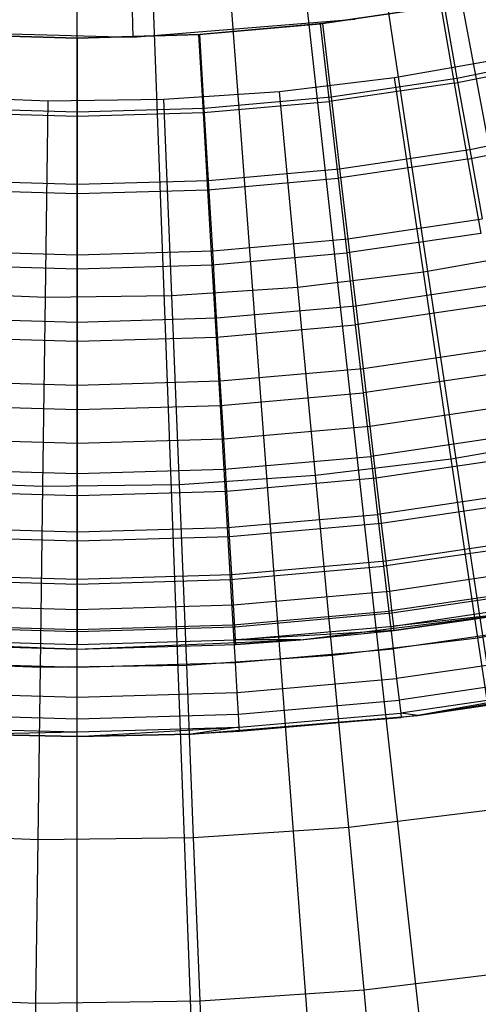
# Model space of a CAD drawing. Extents: x 0.1 to 20.1, y -10 to 10.
# Tile 18 of 127: x 10.067 to 10.33, y -1.753 to -1.189. Entities that reach past the tile are written whole.
import ezdxf

# ---------------------------------------------------------------- set-up
doc = ezdxf.new("R2010")
doc.units = 0
doc.header["$LTSCALE"] = 2.54
doc.layers.get('0').update_dxf_attribs({"linetype": 'CONTINUOUS'})

# ---------------------------------------------------------------- blocks, each defined once
blk = doc.blocks.new('DROPS_COLOR_E_STL')
at = {"color": 0}
for p, q in [((11.57587, -9.79174, 1.7), (10.22793, -0.84877, 14.61615)), ((11.57587, -9.79174, 1.7), (10.22793, -0.84877, 14.61615)), ((10.84, -9.87465, 1.7), (10.16414, -0.85595, 14.61615)), ((10.84, -9.87465, 1.7), (10.16414, -0.85595, 14.61615)), ((10.1, -9.90234, 1.7), (10.1, -0.85835, 14.61615)), ((10.1, -9.90234, 1.7), (10.1, -0.85835, 14.61615)), ((10.26537, -0.88468, 14.69615), (11.93749, -9.82973, 1.7)), ((10.26537, -0.88468, 14.69615), (11.93749, -9.82973, 1.7)), ((10.19959, -0.89447, 14.69615), (11.20653, -9.93859, 1.7)), ((10.19959, -0.89447, 14.69615), (11.20653, -9.93859, 1.7)), ((10.13326, -0.89939, 14.69615), (10.46951, -9.99317, 1.7)), ((10.13326, -0.89939, 14.69615), (10.46951, -9.99317, 1.7)), ((10.12795, -1.04963, 9.98366), (10.13194, -1.19957, 8.88366)), ((10.12795, -1.04963, 9.98366), (10.13194, -1.19957, 8.88366)), ((10.23931, -1.19189, 13.34871), (10.30838, -1.18177, 13.34871)), ((10.23931, -1.19189, 13.34871), (10.30838, -1.18177, 13.34871)), ((10.31031, -1.18143, 13.29872), (10.24061, -1.19173, 13.29872)), ((10.31031, -1.18143, 13.29872), (10.24061, -1.19173, 13.29872)), ((10.30838, -1.18177, 13.34871), (10.31615, -1.22587, 13.3462)), ((10.30838, -1.18177, 13.34871), (10.31615, -1.22587, 13.3462)), ((10.31031, -1.18143, 13.29872), (10.3177, -1.22296, 13.29616)), ((10.31031, -1.18143, 13.29872), (10.3177, -1.22296, 13.29616)), ((10.25927, -1.18938, 8.88366), (10.13194, -1.19957, 8.88366)), ((10.25927, -1.18938, 8.88366), (10.13194, -1.19957, 8.88366)), ((10.16977, -1.19797, 13.34871), (10.23931, -1.19189, 13.34871)), ((10.16977, -1.19797, 13.34871), (10.23931, -1.19189, 13.34871)), ((10.24061, -1.19173, 13.29872), (10.17042, -1.19793, 13.29872)), ((10.24061, -1.19173, 13.29872), (10.17042, -1.19793, 13.29872)), ((10.23931, -1.19189, 13.34871), (10.24451, -1.23637, 13.3462)), ((10.23931, -1.19189, 13.34871), (10.24451, -1.23637, 13.3462)), ((10.24061, -1.19173, 13.29872), (10.24555, -1.23363, 13.29616)), ((10.24061, -1.19173, 13.29872), (10.24555, -1.23363, 13.29616)), ((10.13194, -1.19957, 8.88366), (10.00426, -1.19617, 8.88366)), ((10.13194, -1.19957, 8.88366), (10.00426, -1.19617, 8.88366)), ((10.1, -1.2, 13.29872), (10.02957, -1.19793, 13.29872)), ((10.1, -1.2, 13.29872), (10.02957, -1.19793, 13.29872)), ((10.03023, -1.19797, 13.34871), (10.1, -1.2, 13.34871)), ((10.03023, -1.19797, 13.34871), (10.1, -1.2, 13.34871)), ((10.17042, -1.19793, 13.29872), (10.1, -1.2, 13.29872)), ((10.17042, -1.19793, 13.29872), (10.1, -1.2, 13.29872)), ((10.1, -1.2, 13.34871), (10.16977, -1.19797, 13.34871)), ((10.1, -1.2, 13.34871), (10.16977, -1.19797, 13.34871)), ((10.1, -1.24479, 13.3462), (10.1, -1.2, 13.34871)), ((10.1, -1.24479, 13.3462), (10.1, -1.2, 13.34871)), ((10.1, -1.2, 13.29872), (10.1, -1.24219, 13.29616)), ((10.1, -1.2, 13.29872), (10.1, -1.24219, 13.29616)), ((10.17238, -1.24268, 13.3462), (10.16977, -1.19797, 13.34871)), ((10.17238, -1.24268, 13.3462), (10.16977, -1.19797, 13.34871)), ((10.1729, -1.24005, 13.29616), (10.17042, -1.19793, 13.29872)), ((10.1729, -1.24005, 13.29616), (10.17042, -1.19793, 13.29872)), ((10.28187, -1.22255, 8.88366), (10.34723, -1.21102, 8.88366)), ((10.28187, -1.22255, 8.88366), (10.34723, -1.21102, 8.88366)), ((10.31615, -1.22587, 13.3462), (10.38707, -1.21123, 13.3462)), ((10.31615, -1.22587, 13.3462), (10.38707, -1.21123, 13.3462)), ((10.3177, -1.22296, 13.29616), (10.3891, -1.20808, 13.29616)), ((10.3177, -1.22296, 13.29616), (10.3891, -1.20808, 13.29616)), ((10.21599, -1.23055, 8.88366), (10.28187, -1.22255, 8.88366)), ((10.21599, -1.23055, 8.88366), (10.28187, -1.22255, 8.88366)), ((10.24555, -1.23363, 13.29616), (10.3177, -1.22296, 13.29616)), ((10.24555, -1.23363, 13.29616), (10.3177, -1.22296, 13.29616)), ((10.29844, -1.33389, 8.79935), (10.28187, -1.22255, 8.88366)), ((10.29844, -1.33389, 8.79935), (10.28187, -1.22255, 8.88366)), ((10.3177, -1.22296, 13.29616), (10.32498, -1.26389, 13.28854)), ((10.3177, -1.22296, 13.29616), (10.32498, -1.26389, 13.28854)), ((10.31615, -1.22587, 13.3462), (10.24451, -1.23637, 13.3462)), ((10.31615, -1.22587, 13.3462), (10.24451, -1.23637, 13.3462)), ((10.31615, -1.22587, 13.3462), (10.32383, -1.26943, 13.33869)), ((10.31615, -1.22587, 13.3462), (10.32383, -1.26943, 13.33869)), ((10.01709, -1.23322, 8.88366), (10.08341, -1.23589, 8.88366)), ((10.01709, -1.23322, 8.88366), (10.08341, -1.23589, 8.88366)), ((10.08341, -1.23589, 8.88366), (10.14977, -1.235, 8.88366)), ((10.08341, -1.23589, 8.88366), (10.14977, -1.235, 8.88366)), ((10.14977, -1.235, 8.88366), (10.21599, -1.23055, 8.88366)), ((10.14977, -1.235, 8.88366), (10.21599, -1.23055, 8.88366)), ((10.1543, -1.34748, 8.79935), (10.14977, -1.235, 8.88366)), ((10.1543, -1.34748, 8.79935), (10.14977, -1.235, 8.88366)), ((10.1729, -1.24005, 13.29616), (10.24555, -1.23363, 13.29616)), ((10.1729, -1.24005, 13.29616), (10.24555, -1.23363, 13.29616)), ((10.22655, -1.34262, 8.79935), (10.21599, -1.23055, 8.88366)), ((10.22655, -1.34262, 8.79935), (10.21599, -1.23055, 8.88366)), ((10.24555, -1.23363, 13.29616), (10.25042, -1.27492, 13.28854)), ((10.24555, -1.23363, 13.29616), (10.25042, -1.27492, 13.28854)), ((10.0271, -1.24005, 13.29616), (10.1, -1.24219, 13.29616)), ((10.0271, -1.24005, 13.29616), (10.1, -1.24219, 13.29616)), ((10.08189, -1.34845, 8.79935), (10.08341, -1.23589, 8.88366)), ((10.08189, -1.34845, 8.79935), (10.08341, -1.23589, 8.88366)), ((10.1, -1.24219, 13.29616), (10.1729, -1.24005, 13.29616)), ((10.1, -1.24219, 13.29616), (10.1729, -1.24005, 13.29616)), ((10.17238, -1.24268, 13.3462), (10.24451, -1.23637, 13.3462)), ((10.17238, -1.24268, 13.3462), (10.24451, -1.23637, 13.3462)), ((10.17534, -1.28155, 13.28854), (10.1729, -1.24005, 13.29616)), ((10.17534, -1.28155, 13.28854), (10.1729, -1.24005, 13.29616)), ((10.24451, -1.23637, 13.3462), (10.24964, -1.28029, 13.33869)), ((10.24451, -1.23637, 13.3462), (10.24964, -1.28029, 13.33869)), ((10.02762, -1.24268, 13.3462), (10.1, -1.24479, 13.3462)), ((10.02762, -1.24268, 13.3462), (10.1, -1.24479, 13.3462)), ((10.1, -1.24219, 13.29616), (10.1, -1.28376, 13.28854)), ((10.1, -1.24219, 13.29616), (10.1, -1.28376, 13.28854)), ((10.1, -1.24479, 13.3462), (10.17238, -1.24268, 13.3462)), ((10.1, -1.24479, 13.3462), (10.17238, -1.24268, 13.3462)), ((10.1, -1.28901, 13.33869), (10.1, -1.24479, 13.3462)), ((10.1, -1.28901, 13.33869), (10.1, -1.24479, 13.3462)), ((10.17495, -1.28683, 13.33869), (10.17238, -1.24268, 13.3462)), ((10.17495, -1.28683, 13.33869), (10.17238, -1.24268, 13.3462)), ((10.32498, -1.26389, 13.28854), (10.39877, -1.24851, 13.28854)), ((10.32498, -1.26389, 13.28854), (10.39877, -1.24851, 13.28854)), ((10.32383, -1.26943, 13.33869), (10.39727, -1.25426, 13.33869)), ((10.32383, -1.26943, 13.33869), (10.39727, -1.25426, 13.33869)), ((10.25042, -1.27492, 13.28854), (10.32498, -1.26389, 13.28854)), ((10.25042, -1.27492, 13.28854), (10.32498, -1.26389, 13.28854)), ((10.32498, -1.26389, 13.28854), (10.33206, -1.30362, 13.27597)), ((10.32498, -1.26389, 13.28854), (10.33206, -1.30362, 13.27597)), ((10.32383, -1.26943, 13.33869), (10.24964, -1.28029, 13.33869)), ((10.32383, -1.26943, 13.33869), (10.24964, -1.28029, 13.33869)), ((10.32383, -1.26943, 13.33869), (10.33132, -1.31187, 13.32627)), ((10.32383, -1.26943, 13.33869), (10.33132, -1.31187, 13.32627)), ((10.17495, -1.28683, 13.33869), (10.24964, -1.28029, 13.33869)), ((10.17495, -1.28683, 13.33869), (10.24964, -1.28029, 13.33869)), ((10.17534, -1.28155, 13.28854), (10.25042, -1.27492, 13.28854)), ((10.17534, -1.28155, 13.28854), (10.25042, -1.27492, 13.28854)), ((10.24964, -1.28029, 13.33869), (10.25465, -1.3231, 13.32627)), ((10.24964, -1.28029, 13.33869), (10.25465, -1.3231, 13.32627)), ((10.25042, -1.27492, 13.28854), (10.25515, -1.31499, 13.27597)), ((10.25042, -1.27492, 13.28854), (10.25515, -1.31499, 13.27597)), ((10.02466, -1.28155, 13.28854), (10.1, -1.28376, 13.28854)), ((10.02466, -1.28155, 13.28854), (10.1, -1.28376, 13.28854)), ((10.1, -1.28376, 13.28854), (10.17534, -1.28155, 13.28854)), ((10.1, -1.28376, 13.28854), (10.17534, -1.28155, 13.28854)), ((10.1, -1.28376, 13.28854), (10.1, -1.32411, 13.27597)), ((10.1, -1.28376, 13.28854), (10.1, -1.32411, 13.27597)), ((10.17771, -1.32183, 13.27597), (10.17534, -1.28155, 13.28854)), ((10.17771, -1.32183, 13.27597), (10.17534, -1.28155, 13.28854)), ((10.02505, -1.28683, 13.33869), (10.1, -1.28901, 13.33869)), ((10.02505, -1.28683, 13.33869), (10.1, -1.28901, 13.33869)), ((10.1, -1.28901, 13.33869), (10.17495, -1.28683, 13.33869)), ((10.1, -1.28901, 13.33869), (10.17495, -1.28683, 13.33869)), ((10.1, -1.33211, 13.32627), (10.1, -1.28901, 13.33869)), ((10.1, -1.33211, 13.32627), (10.1, -1.28901, 13.33869)), ((10.17746, -1.32986, 13.32627), (10.17495, -1.28683, 13.33869)), ((10.17746, -1.32986, 13.32627), (10.17495, -1.28683, 13.33869)), ((10.25515, -1.31499, 13.27597), (10.33206, -1.30362, 13.27597)), ((10.25515, -1.31499, 13.27597), (10.33206, -1.30362, 13.27597)), ((10.33132, -1.31187, 13.32627), (10.25465, -1.3231, 13.32627)), ((10.33132, -1.31187, 13.32627), (10.25465, -1.3231, 13.32627)), ((10.17771, -1.32183, 13.27597), (10.25515, -1.31499, 13.27597)), ((10.17771, -1.32183, 13.27597), (10.25515, -1.31499, 13.27597)), ((10.25515, -1.31499, 13.27597), (10.25967, -1.35327, 13.25862)), ((10.25515, -1.31499, 13.27597), (10.25967, -1.35327, 13.25862)), ((10.02229, -1.32183, 13.27597), (10.1, -1.32411, 13.27597)), ((10.02229, -1.32183, 13.27597), (10.1, -1.32411, 13.27597)), ((10.1, -1.32411, 13.27597), (10.17771, -1.32183, 13.27597)), ((10.1, -1.32411, 13.27597), (10.17771, -1.32183, 13.27597)), ((10.1, -1.32411, 13.27597), (10.1, -1.36265, 13.25862)), ((10.1, -1.32411, 13.27597), (10.1, -1.36265, 13.25862)), ((10.17746, -1.32986, 13.32627), (10.25465, -1.3231, 13.32627)), ((10.17746, -1.32986, 13.32627), (10.25465, -1.3231, 13.32627)), ((10.17997, -1.3603, 13.25862), (10.17771, -1.32183, 13.27597)), ((10.17997, -1.3603, 13.25862), (10.17771, -1.32183, 13.27597)), ((10.25465, -1.3231, 13.32627), (10.25946, -1.36427, 13.3091)), ((10.25465, -1.3231, 13.32627), (10.25946, -1.36427, 13.3091)), ((10.29844, -1.33389, 8.79935), (10.36975, -1.32132, 8.79935)), ((10.29844, -1.33389, 8.79935), (10.36975, -1.32132, 8.79935)), ((10.02254, -1.32986, 13.32627), (10.1, -1.33211, 13.32627)), ((10.02254, -1.32986, 13.32627), (10.1, -1.33211, 13.32627)), ((10.1, -1.33211, 13.32627), (10.17746, -1.32986, 13.32627)), ((10.1, -1.33211, 13.32627), (10.17746, -1.32986, 13.32627)), ((10.17986, -1.37123, 13.3091), (10.17746, -1.32986, 13.32627)), ((10.17986, -1.37123, 13.3091), (10.17746, -1.32986, 13.32627)), ((10.1, -1.37355, 13.3091), (10.1, -1.33211, 13.32627)), ((10.1, -1.37355, 13.3091), (10.1, -1.33211, 13.32627)), ((10.22655, -1.34262, 8.79935), (10.29844, -1.33389, 8.79935)), ((10.22655, -1.34262, 8.79935), (10.29844, -1.33389, 8.79935)), ((10.31436, -1.44095, 8.70955), (10.29844, -1.33389, 8.79935)), ((10.31436, -1.44095, 8.70955), (10.29844, -1.33389, 8.79935)), ((10.25967, -1.35327, 13.25862), (10.33881, -1.34156, 13.25862)), ((10.25967, -1.35327, 13.25862), (10.33881, -1.34156, 13.25862)), ((10.00954, -1.34553, 8.79935), (10.08189, -1.34845, 8.79935)), ((10.00954, -1.34553, 8.79935), (10.08189, -1.34845, 8.79935)), ((10.08189, -1.34845, 8.79935), (10.1543, -1.34748, 8.79935)), ((10.08189, -1.34845, 8.79935), (10.1543, -1.34748, 8.79935)), ((10.1543, -1.34748, 8.79935), (10.22655, -1.34262, 8.79935)), ((10.1543, -1.34748, 8.79935), (10.22655, -1.34262, 8.79935)), ((10.15866, -1.45563, 8.70955), (10.1543, -1.34748, 8.79935)), ((10.15866, -1.45563, 8.70955), (10.1543, -1.34748, 8.79935)), ((10.23671, -1.45038, 8.70955), (10.22655, -1.34262, 8.79935)), ((10.23671, -1.45038, 8.70955), (10.22655, -1.34262, 8.79935)), ((10.08044, -1.45668, 8.70955), (10.08189, -1.34845, 8.79935)), ((10.08044, -1.45668, 8.70955), (10.08189, -1.34845, 8.79935)), ((10.17997, -1.3603, 13.25862), (10.25967, -1.35327, 13.25862)), ((10.17997, -1.3603, 13.25862), (10.25967, -1.35327, 13.25862)), ((10.33851, -1.35269, 13.3091), (10.25946, -1.36427, 13.3091)), ((10.33851, -1.35269, 13.3091), (10.25946, -1.36427, 13.3091)), ((10.25967, -1.35327, 13.25862), (10.2639, -1.38919, 13.23676)), ((10.25967, -1.35327, 13.25862), (10.2639, -1.38919, 13.23676)), ((10.02003, -1.3603, 13.25862), (10.1, -1.36265, 13.25862)), ((10.02003, -1.3603, 13.25862), (10.1, -1.36265, 13.25862)), ((10.1, -1.36265, 13.25862), (10.17997, -1.3603, 13.25862)), ((10.1, -1.36265, 13.25862), (10.17997, -1.3603, 13.25862)), ((10.1, -1.36265, 13.25862), (10.1, -1.39882, 13.23676)), ((10.1, -1.36265, 13.25862), (10.1, -1.39882, 13.23676)), ((10.17986, -1.37123, 13.3091), (10.25946, -1.36427, 13.3091)), ((10.17986, -1.37123, 13.3091), (10.25946, -1.36427, 13.3091)), ((10.18209, -1.39641, 13.23676), (10.17997, -1.3603, 13.25862)), ((10.18209, -1.39641, 13.23676), (10.17997, -1.3603, 13.25862)), ((10.25946, -1.36427, 13.3091), (10.26402, -1.40326, 13.2874)), ((10.25946, -1.36427, 13.3091), (10.26402, -1.40326, 13.2874)), ((10.02013, -1.37123, 13.3091), (10.1, -1.37355, 13.3091)), ((10.02013, -1.37123, 13.3091), (10.1, -1.37355, 13.3091)), ((10.1, -1.37355, 13.3091), (10.17986, -1.37123, 13.3091)), ((10.1, -1.37355, 13.3091), (10.17986, -1.37123, 13.3091)), ((10.1, -1.41281, 13.2874), (10.1, -1.37355, 13.3091)), ((10.1, -1.41281, 13.2874), (10.1, -1.37355, 13.3091)), ((10.18215, -1.41042, 13.2874), (10.17986, -1.37123, 13.3091)), ((10.18215, -1.41042, 13.2874), (10.17986, -1.37123, 13.3091)), ((10.2639, -1.38919, 13.23676), (10.34515, -1.37717, 13.23676)), ((10.2639, -1.38919, 13.23676), (10.34515, -1.37717, 13.23676)), ((10.18209, -1.39641, 13.23676), (10.2639, -1.38919, 13.23676)), ((10.18209, -1.39641, 13.23676), (10.2639, -1.38919, 13.23676)), ((10.2639, -1.38919, 13.23676), (10.2678, -1.42223, 13.21069)), ((10.2639, -1.38919, 13.23676), (10.2678, -1.42223, 13.21069)), ((10.34533, -1.39135, 13.2874), (10.26402, -1.40326, 13.2874)), ((10.34533, -1.39135, 13.2874), (10.26402, -1.40326, 13.2874)), ((10.01791, -1.39641, 13.23676), (10.1, -1.39882, 13.23676)), ((10.01791, -1.39641, 13.23676), (10.1, -1.39882, 13.23676)), ((10.1, -1.39882, 13.23676), (10.18209, -1.39641, 13.23676)), ((10.1, -1.39882, 13.23676), (10.18209, -1.39641, 13.23676)), ((10.18405, -1.42962, 13.21069), (10.18209, -1.39641, 13.23676)), ((10.18405, -1.42962, 13.21069), (10.18209, -1.39641, 13.23676)), ((10.1, -1.39882, 13.23676), (10.1, -1.43209, 13.21069)), ((10.1, -1.39882, 13.23676), (10.1, -1.43209, 13.21069)), ((10.18215, -1.41042, 13.2874), (10.26402, -1.40326, 13.2874)), ((10.18215, -1.41042, 13.2874), (10.26402, -1.40326, 13.2874)), ((10.26402, -1.40326, 13.2874), (10.26826, -1.4396, 13.26145)), ((10.26402, -1.40326, 13.2874), (10.26826, -1.4396, 13.26145)), ((10.2678, -1.42223, 13.21069), (10.35098, -1.40993, 13.21069)), ((10.2678, -1.42223, 13.21069), (10.35098, -1.40993, 13.21069)), ((10.01785, -1.41042, 13.2874), (10.1, -1.41281, 13.2874)), ((10.01785, -1.41042, 13.2874), (10.1, -1.41281, 13.2874)), ((10.1, -1.41281, 13.2874), (10.18215, -1.41042, 13.2874)), ((10.1, -1.41281, 13.2874), (10.18215, -1.41042, 13.2874)), ((10.1, -1.4494, 13.26145), (10.1, -1.41281, 13.2874)), ((10.1, -1.4494, 13.26145), (10.1, -1.41281, 13.2874)), ((10.18427, -1.44694, 13.26145), (10.18215, -1.41042, 13.2874)), ((10.18427, -1.44694, 13.26145), (10.18215, -1.41042, 13.2874)), ((10.18405, -1.42962, 13.21069), (10.2678, -1.42223, 13.21069)), ((10.18405, -1.42962, 13.21069), (10.2678, -1.42223, 13.21069)), ((10.2678, -1.42223, 13.21069), (10.2713, -1.45191, 13.18081)), ((10.2678, -1.42223, 13.21069), (10.2713, -1.45191, 13.18081)), ((10.01595, -1.42962, 13.21069), (10.1, -1.43209, 13.21069)), ((10.01595, -1.42962, 13.21069), (10.1, -1.43209, 13.21069)), ((10.1, -1.43209, 13.21069), (10.18405, -1.42962, 13.21069)), ((10.1, -1.43209, 13.21069), (10.18405, -1.42962, 13.21069)), ((10.1, -1.43209, 13.21069), (10.1, -1.46198, 13.18081)), ((10.1, -1.43209, 13.21069), (10.1, -1.46198, 13.18081)), ((10.1858, -1.45946, 13.18081), (10.18405, -1.42962, 13.21069)), ((10.1858, -1.45946, 13.18081), (10.18405, -1.42962, 13.21069)), ((10.35168, -1.42738, 13.26145), (10.26826, -1.4396, 13.26145)), ((10.35168, -1.42738, 13.26145), (10.26826, -1.4396, 13.26145)), ((10.31436, -1.44095, 8.70955), (10.3914, -1.42737, 8.70955)), ((10.31436, -1.44095, 8.70955), (10.3914, -1.42737, 8.70955)), ((10.18427, -1.44694, 13.26145), (10.26826, -1.4396, 13.26145)), ((10.18427, -1.44694, 13.26145), (10.26826, -1.4396, 13.26145)), ((10.23671, -1.45038, 8.70955), (10.31436, -1.44095, 8.70955)), ((10.23671, -1.45038, 8.70955), (10.31436, -1.44095, 8.70955)), ((10.26826, -1.4396, 13.26145), (10.27215, -1.47282, 13.23156)), ((10.26826, -1.4396, 13.26145), (10.27215, -1.47282, 13.23156)), ((10.2713, -1.45191, 13.18081), (10.35622, -1.43935, 13.18081)), ((10.2713, -1.45191, 13.18081), (10.35622, -1.43935, 13.18081)), ((10.32961, -1.54346, 8.61447), (10.31436, -1.44095, 8.70955)), ((10.32961, -1.54346, 8.61447), (10.31436, -1.44095, 8.70955)), ((10.01572, -1.44694, 13.26145), (10.1, -1.4494, 13.26145)), ((10.01572, -1.44694, 13.26145), (10.1, -1.4494, 13.26145)), ((10.1, -1.4494, 13.26145), (10.18427, -1.44694, 13.26145)), ((10.1, -1.4494, 13.26145), (10.18427, -1.44694, 13.26145)), ((10.1, -1.48284, 13.23156), (10.1, -1.4494, 13.26145)), ((10.1, -1.48284, 13.23156), (10.1, -1.4494, 13.26145)), ((10.18622, -1.48033, 13.23156), (10.18427, -1.44694, 13.26145)), ((10.18622, -1.48033, 13.23156), (10.18427, -1.44694, 13.26145)), ((10.00228, -1.45353, 8.70955), (10.08044, -1.45668, 8.70955)), ((10.00228, -1.45353, 8.70955), (10.08044, -1.45668, 8.70955)), ((10.15866, -1.45563, 8.70955), (10.23671, -1.45038, 8.70955)), ((10.15866, -1.45563, 8.70955), (10.23671, -1.45038, 8.70955)), ((10.1858, -1.45946, 13.18081), (10.2713, -1.45191, 13.18081)), ((10.1858, -1.45946, 13.18081), (10.2713, -1.45191, 13.18081)), ((10.24643, -1.55356, 8.61447), (10.23671, -1.45038, 8.70955)), ((10.24643, -1.55356, 8.61447), (10.23671, -1.45038, 8.70955)), ((10.2713, -1.45191, 13.18081), (10.27436, -1.47779, 13.14754)), ((10.2713, -1.45191, 13.18081), (10.27436, -1.47779, 13.14754)), ((10.0142, -1.45946, 13.18081), (10.1, -1.46198, 13.18081)), ((10.0142, -1.45946, 13.18081), (10.1, -1.46198, 13.18081)), ((10.07905, -1.56031, 8.61447), (10.08044, -1.45668, 8.70955)), ((10.07905, -1.56031, 8.61447), (10.08044, -1.45668, 8.70955)), ((10.08044, -1.45668, 8.70955), (10.15866, -1.45563, 8.70955)), ((10.08044, -1.45668, 8.70955), (10.15866, -1.45563, 8.70955)), ((10.1, -1.46198, 13.18081), (10.1858, -1.45946, 13.18081)), ((10.1, -1.46198, 13.18081), (10.1858, -1.45946, 13.18081)), ((10.16283, -1.55918, 8.61447), (10.15866, -1.45563, 8.70955)), ((10.16283, -1.55918, 8.61447), (10.15866, -1.45563, 8.70955)), ((10.18733, -1.48548, 13.14754), (10.1858, -1.45946, 13.18081)), ((10.18733, -1.48548, 13.14754), (10.1858, -1.45946, 13.18081)), ((10.35749, -1.46032, 13.23156), (10.27215, -1.47282, 13.23156)), ((10.35749, -1.46032, 13.23156), (10.27215, -1.47282, 13.23156)), ((10.1, -1.46198, 13.18081), (10.1, -1.48804, 13.14754)), ((10.1, -1.46198, 13.18081), (10.1, -1.48804, 13.14754)), ((10.27436, -1.47779, 13.14754), (10.36079, -1.46501, 13.14754)), ((10.27436, -1.47779, 13.14754), (10.36079, -1.46501, 13.14754)), ((10.18622, -1.48033, 13.23156), (10.27215, -1.47282, 13.23156)), ((10.18622, -1.48033, 13.23156), (10.27215, -1.47282, 13.23156)), ((10.27215, -1.47282, 13.23156), (10.27562, -1.5025, 13.19811)), ((10.27215, -1.47282, 13.23156), (10.27562, -1.5025, 13.19811)), ((10.01378, -1.48033, 13.23156), (10.1, -1.48284, 13.23156)), ((10.01378, -1.48033, 13.23156), (10.1, -1.48284, 13.23156)), ((10.1, -1.48284, 13.23156), (10.18622, -1.48033, 13.23156)), ((10.1, -1.48284, 13.23156), (10.18622, -1.48033, 13.23156)), ((10.1, -1.51273, 13.19811), (10.1, -1.48284, 13.23156)), ((10.1, -1.51273, 13.19811), (10.1, -1.48284, 13.23156)), ((10.18796, -1.51017, 13.19811), (10.18622, -1.48033, 13.23156)), ((10.18796, -1.51017, 13.19811), (10.18622, -1.48033, 13.23156)), ((10.18733, -1.48548, 13.14754), (10.27436, -1.47779, 13.14754)), ((10.18733, -1.48548, 13.14754), (10.27436, -1.47779, 13.14754)), ((10.27436, -1.47779, 13.14754), (10.27692, -1.49951, 13.11137)), ((10.27436, -1.47779, 13.14754), (10.27692, -1.49951, 13.11137)), ((10.01267, -1.48548, 13.14754), (10.1, -1.48804, 13.14754)), ((10.01267, -1.48548, 13.14754), (10.1, -1.48804, 13.14754)), ((10.1, -1.48804, 13.14754), (10.18733, -1.48548, 13.14754)), ((10.1, -1.48804, 13.14754), (10.18733, -1.48548, 13.14754)), ((10.1, -1.48804, 13.14754), (10.1, -1.50991, 13.11137)), ((10.1, -1.48804, 13.14754), (10.1, -1.50991, 13.11137)), ((10.18861, -1.50731, 13.11137), (10.18733, -1.48548, 13.14754)), ((10.18861, -1.50731, 13.11137), (10.18733, -1.48548, 13.14754)), ((10.27692, -1.49951, 13.11137), (10.36462, -1.48654, 13.11137)), ((10.27692, -1.49951, 13.11137), (10.36462, -1.48654, 13.11137)), ((10.36268, -1.48975, 13.19811), (10.27562, -1.5025, 13.19811)), ((10.36268, -1.48975, 13.19811), (10.27562, -1.5025, 13.19811)), ((10.18861, -1.50731, 13.11137), (10.27692, -1.49951, 13.11137)), ((10.18861, -1.50731, 13.11137), (10.27692, -1.49951, 13.11137)), ((10.27692, -1.49951, 13.11137), (10.27895, -1.51674, 13.07283)), ((10.27692, -1.49951, 13.11137), (10.27895, -1.51674, 13.07283)), ((10.18796, -1.51017, 13.19811), (10.27562, -1.5025, 13.19811)), ((10.18796, -1.51017, 13.19811), (10.27562, -1.5025, 13.19811)), ((10.27562, -1.5025, 13.19811), (10.27863, -1.52829, 13.16153)), ((10.27562, -1.5025, 13.19811), (10.27863, -1.52829, 13.16153)), ((10.27895, -1.51674, 13.07283), (10.36766, -1.50362, 13.07283)), ((10.27895, -1.51674, 13.07283), (10.36766, -1.50362, 13.07283)), ((10.01139, -1.50731, 13.11137), (10.1, -1.50991, 13.11137)), ((10.01139, -1.50731, 13.11137), (10.1, -1.50991, 13.11137)), ((10.01204, -1.51017, 13.19811), (10.1, -1.51273, 13.19811)), ((10.01204, -1.51017, 13.19811), (10.1, -1.51273, 13.19811)), ((10.1, -1.50991, 13.11137), (10.18861, -1.50731, 13.11137)), ((10.1, -1.50991, 13.11137), (10.18861, -1.50731, 13.11137)), ((10.1, -1.50991, 13.11137), (10.1, -1.52726, 13.07283)), ((10.1, -1.50991, 13.11137), (10.1, -1.52726, 13.07283)), ((10.1, -1.51273, 13.19811), (10.18796, -1.51017, 13.19811)), ((10.1, -1.51273, 13.19811), (10.18796, -1.51017, 13.19811)), ((10.18947, -1.53609, 13.16153), (10.18796, -1.51017, 13.19811)), ((10.18947, -1.53609, 13.16153), (10.18796, -1.51017, 13.19811)), ((10.18963, -1.52462, 13.07283), (10.18861, -1.50731, 13.11137)), ((10.18963, -1.52462, 13.07283), (10.18861, -1.50731, 13.11137)), ((10.1, -1.53869, 13.16153), (10.1, -1.51273, 13.19811)), ((10.1, -1.53869, 13.16153), (10.1, -1.51273, 13.19811)), ((10.18963, -1.52462, 13.07283), (10.27895, -1.51674, 13.07283)), ((10.18963, -1.52462, 13.07283), (10.27895, -1.51674, 13.07283)), ((10.36719, -1.51531, 13.16153), (10.27863, -1.52829, 13.16153)), ((10.36719, -1.51531, 13.16153), (10.27863, -1.52829, 13.16153)), ((10.27895, -1.51674, 13.07283), (10.28043, -1.52922, 13.03248)), ((10.27895, -1.51674, 13.07283), (10.28043, -1.52922, 13.03248)), ((10.28043, -1.52922, 13.03248), (10.36986, -1.516, 13.03248)), ((10.28043, -1.52922, 13.03248), (10.36986, -1.516, 13.03248)), ((10.01037, -1.52462, 13.07283), (10.1, -1.52726, 13.07283)), ((10.01037, -1.52462, 13.07283), (10.1, -1.52726, 13.07283)), ((10.1, -1.52726, 13.07283), (10.18963, -1.52462, 13.07283)), ((10.1, -1.52726, 13.07283), (10.18963, -1.52462, 13.07283)), ((10.1, -1.52726, 13.07283), (10.1, -1.53983, 13.03248)), ((10.1, -1.52726, 13.07283), (10.1, -1.53983, 13.03248)), ((10.18947, -1.53609, 13.16153), (10.27863, -1.52829, 13.16153)), ((10.18947, -1.53609, 13.16153), (10.27863, -1.52829, 13.16153)), ((10.19037, -1.53718, 13.03248), (10.18963, -1.52462, 13.07283)), ((10.19037, -1.53718, 13.03248), (10.18963, -1.52462, 13.07283)), ((10.27863, -1.52829, 13.16153), (10.28115, -1.54984, 13.12227)), ((10.27863, -1.52829, 13.16153), (10.28115, -1.54984, 13.12227)), ((10.28132, -1.53679, 12.9909), (10.3712, -1.5235, 12.9909)), ((10.28132, -1.53679, 12.9909), (10.3712, -1.5235, 12.9909)), ((10.19037, -1.53718, 13.03248), (10.28043, -1.52922, 13.03248)), ((10.19037, -1.53718, 13.03248), (10.28043, -1.52922, 13.03248)), ((10.228, -1.54471, 9.34871), (10.35512, -1.52886, 9.34871)), ((10.228, -1.54471, 9.34871), (10.35512, -1.52886, 9.34871)), ((10.28043, -1.52922, 13.03248), (10.28132, -1.53679, 12.9909)), ((10.28043, -1.52922, 13.03248), (10.28132, -1.53679, 12.9909)), ((10.35512, -1.52886, 12.94871), (10.28132, -1.53679, 12.9909)), ((10.35512, -1.52886, 12.94871), (10.28132, -1.53679, 12.9909)), ((10.35512, -1.52886, 9.34871), (10.28162, -1.53932, 12.94871)), ((10.28162, -1.53932, 12.94871), (10.35512, -1.52886, 12.94871)), ((10.35512, -1.52886, 9.34871), (10.28162, -1.53932, 12.94871)), ((10.28162, -1.53932, 12.94871), (10.35512, -1.52886, 12.94871)), ((10.32961, -1.54346, 8.61447), (10.41213, -1.52891, 8.61447)), ((10.32961, -1.54346, 8.61447), (10.41213, -1.52891, 8.61447)), ((10.00963, -1.53718, 13.03248), (10.1, -1.53983, 13.03248)), ((10.00963, -1.53718, 13.03248), (10.1, -1.53983, 13.03248)), ((10.01053, -1.53609, 13.16153), (10.1, -1.53869, 13.16153)), ((10.01053, -1.53609, 13.16153), (10.1, -1.53869, 13.16153)), ((10.1, -1.53869, 13.16153), (10.18947, -1.53609, 13.16153)), ((10.1, -1.53869, 13.16153), (10.18947, -1.53609, 13.16153)), ((10.1, -1.53983, 13.03248), (10.19037, -1.53718, 13.03248)), ((10.1, -1.53983, 13.03248), (10.19037, -1.53718, 13.03248)), ((10.1, -1.56039, 13.12227), (10.1, -1.53869, 13.16153)), ((10.1, -1.56039, 13.12227), (10.1, -1.53869, 13.16153)), ((10.19073, -1.55775, 13.12227), (10.18947, -1.53609, 13.16153)), ((10.19073, -1.55775, 13.12227), (10.18947, -1.53609, 13.16153)), ((10.19082, -1.54478, 12.9909), (10.19037, -1.53718, 13.03248)), ((10.19082, -1.54478, 12.9909), (10.19037, -1.53718, 13.03248)), ((10.19082, -1.54478, 12.9909), (10.28132, -1.53679, 12.9909)), ((10.19082, -1.54478, 12.9909), (10.28132, -1.53679, 12.9909)), ((10.28162, -1.53932, 12.94871), (10.19082, -1.54478, 12.9909)), ((10.28162, -1.53932, 12.94871), (10.19082, -1.54478, 12.9909)), ((10.228, -1.54471, 9.34871), (10.28162, -1.53932, 12.94871)), ((10.228, -1.54471, 9.34871), (10.28162, -1.53932, 12.94871)), ((10.228, -1.54471, 12.94871), (10.28162, -1.53932, 12.94871)), ((10.228, -1.54471, 12.94871), (10.28162, -1.53932, 12.94871)), ((10.37096, -1.53668, 13.12227), (10.28115, -1.54984, 13.12227)), ((10.37096, -1.53668, 13.12227), (10.28115, -1.54984, 13.12227)), ((10.28162, -1.53932, 12.94871), (10.28132, -1.53679, 12.9909)), ((10.28162, -1.53932, 12.94871), (10.28132, -1.53679, 12.9909)), ((9.972, -1.54471, 9.34871), (10.1, -1.55, 9.34871)), ((9.972, -1.54471, 9.34871), (10.1, -1.55, 9.34871)), ((10.00918, -1.54478, 12.9909), (10.1, -1.54745, 12.9909)), ((10.00918, -1.54478, 12.9909), (10.1, -1.54745, 12.9909)), ((10.1, -1.53983, 13.03248), (10.1, -1.54745, 12.9909)), ((10.1, -1.53983, 13.03248), (10.1, -1.54745, 12.9909)), ((10.1, -1.55, 9.34871), (10.228, -1.54471, 9.34871)), ((10.1, -1.55, 9.34871), (10.228, -1.54471, 9.34871)), ((10.1, -1.54745, 12.9909), (10.19082, -1.54478, 12.9909)), ((10.1, -1.54745, 12.9909), (10.19082, -1.54478, 12.9909)), ((10.228, -1.54471, 12.94871), (10.19082, -1.54478, 12.9909)), ((10.228, -1.54471, 12.94871), (10.19082, -1.54478, 12.9909)), ((10.19097, -1.54733, 12.94871), (10.19082, -1.54478, 12.9909)), ((10.19097, -1.54733, 12.94871), (10.19082, -1.54478, 12.9909)), ((10.228, -1.54471, 9.34871), (10.19097, -1.54733, 12.94871)), ((10.19097, -1.54733, 12.94871), (10.228, -1.54471, 12.94871)), ((10.228, -1.54471, 9.34871), (10.19097, -1.54733, 12.94871)), ((10.19097, -1.54733, 12.94871), (10.228, -1.54471, 12.94871)), ((10.228, -1.54471, 9.34871), (10.228, -1.54471, 12.94871)), ((10.228, -1.54471, 9.34871), (10.228, -1.54471, 12.94871)), ((10.24643, -1.55356, 8.61447), (10.32961, -1.54346, 8.61447)), ((10.24643, -1.55356, 8.61447), (10.32961, -1.54346, 8.61447)), ((10.34415, -1.64117, 8.51436), (10.32961, -1.54346, 8.61447)), ((10.34415, -1.64117, 8.51436), (10.32961, -1.54346, 8.61447)), ((10.1, -1.55, 9.34871), (10.00903, -1.54733, 12.94871)), ((10.00903, -1.54733, 12.94871), (10.1, -1.55, 12.94871)), ((10.1, -1.55, 9.34871), (10.00903, -1.54733, 12.94871)), ((10.00903, -1.54733, 12.94871), (10.1, -1.55, 12.94871)), ((10.1, -1.55, 9.34871), (10.19097, -1.54733, 12.94871)), ((10.1, -1.55, 9.34871), (10.19097, -1.54733, 12.94871)), ((10.1, -1.55, 12.94871), (10.19097, -1.54733, 12.94871)), ((10.1, -1.55, 12.94871), (10.19097, -1.54733, 12.94871)), ((10.1, -1.55, 12.94871), (10.1, -1.54745, 12.9909)), ((10.1, -1.55, 12.94871), (10.1, -1.54745, 12.9909)), ((10.1, -1.55, 9.34871), (10.1, -1.55, 12.94871)), ((10.1, -1.55, 9.34871), (10.1, -1.55, 12.94871)), ((10.19073, -1.55775, 13.12227), (10.28115, -1.54984, 13.12227)), ((10.19073, -1.55775, 13.12227), (10.28115, -1.54984, 13.12227)), ((10.28115, -1.54984, 13.12227), (10.28314, -1.56689, 13.08083)), ((10.28115, -1.54984, 13.12227), (10.28314, -1.56689, 13.08083)), ((10.16283, -1.55918, 8.61447), (10.24643, -1.55356, 8.61447)), ((10.16283, -1.55918, 8.61447), (10.24643, -1.55356, 8.61447)), ((10.2557, -1.65191, 8.51436), (10.24643, -1.55356, 8.61447)), ((10.2557, -1.65191, 8.51436), (10.24643, -1.55356, 8.61447)), ((10.37394, -1.55359, 13.08083), (10.28314, -1.56689, 13.08083)), ((10.37394, -1.55359, 13.08083), (10.28314, -1.56689, 13.08083)), ((9.99533, -1.55694, 8.61447), (10.07905, -1.56031, 8.61447)), ((9.99533, -1.55694, 8.61447), (10.07905, -1.56031, 8.61447)), ((10.00927, -1.55775, 13.12227), (10.1, -1.56039, 13.12227)), ((10.00927, -1.55775, 13.12227), (10.1, -1.56039, 13.12227)), ((10.07772, -1.65908, 8.51436), (10.07905, -1.56031, 8.61447)), ((10.07772, -1.65908, 8.51436), (10.07905, -1.56031, 8.61447)), ((10.07905, -1.56031, 8.61447), (10.16283, -1.55918, 8.61447)), ((10.07905, -1.56031, 8.61447), (10.16283, -1.55918, 8.61447)), ((10.1, -1.56039, 13.12227), (10.19073, -1.55775, 13.12227)), ((10.1, -1.56039, 13.12227), (10.19073, -1.55775, 13.12227)), ((10.1, -1.57755, 13.08083), (10.1, -1.56039, 13.12227)), ((10.1, -1.57755, 13.08083), (10.1, -1.56039, 13.12227)), ((10.16681, -1.65789, 8.51436), (10.16283, -1.55918, 8.61447)), ((10.16681, -1.65789, 8.51436), (10.16283, -1.55918, 8.61447)), ((10.19173, -1.57488, 13.08083), (10.19073, -1.55775, 13.12227)), ((10.19173, -1.57488, 13.08083), (10.19073, -1.55775, 13.12227)), ((10.19173, -1.57488, 13.08083), (10.28314, -1.56689, 13.08083)), ((10.19173, -1.57488, 13.08083), (10.28314, -1.56689, 13.08083)), ((10.28314, -1.56689, 13.08083), (10.28458, -1.57922, 13.03772)), ((10.28314, -1.56689, 13.08083), (10.28458, -1.57922, 13.03772)), ((10.3761, -1.56582, 13.03772), (10.28458, -1.57922, 13.03772)), ((10.3761, -1.56582, 13.03772), (10.28458, -1.57922, 13.03772)), ((10.29535, -1.58803, 9.34871), (10.42414, -1.56682, 9.34871)), ((10.29535, -1.58803, 9.34871), (10.42414, -1.56682, 9.34871)), ((10.3774, -1.57322, 12.9935), (10.28546, -1.58668, 12.9935)), ((10.3774, -1.57322, 12.9935), (10.28546, -1.58668, 12.9935)), ((10.3774, -1.57322, 12.9935), (10.29535, -1.58803, 12.94871)), ((10.3774, -1.57322, 12.9935), (10.29535, -1.58803, 12.94871)), ((10.00827, -1.57488, 13.08083), (10.1, -1.57755, 13.08083)), ((10.00827, -1.57488, 13.08083), (10.1, -1.57755, 13.08083)), ((10.1, -1.57755, 13.08083), (10.19173, -1.57488, 13.08083)), ((10.1, -1.57755, 13.08083), (10.19173, -1.57488, 13.08083)), ((10.1, -1.58997, 13.03772), (10.1, -1.57755, 13.08083)), ((10.1, -1.58997, 13.03772), (10.1, -1.57755, 13.08083)), ((10.19245, -1.58728, 13.03772), (10.19173, -1.57488, 13.08083)), ((10.19245, -1.58728, 13.03772), (10.19173, -1.57488, 13.08083)), ((10.29535, -1.58803, 9.34871), (10.37784, -1.57569, 12.94871)), ((10.37784, -1.57569, 12.94871), (10.29535, -1.58803, 12.94871)), ((10.29535, -1.58803, 9.34871), (10.37784, -1.57569, 12.94871)), ((10.37784, -1.57569, 12.94871), (10.29535, -1.58803, 12.94871)), ((10.19245, -1.58728, 13.03772), (10.28458, -1.57922, 13.03772)), ((10.19245, -1.58728, 13.03772), (10.28458, -1.57922, 13.03772)), ((10.28458, -1.57922, 13.03772), (10.28546, -1.58668, 12.9935)), ((10.28458, -1.57922, 13.03772), (10.28546, -1.58668, 12.9935)), ((10.00755, -1.58728, 13.03772), (10.1, -1.58997, 13.03772)), ((10.00755, -1.58728, 13.03772), (10.1, -1.58997, 13.03772)), ((10.1, -1.58997, 13.03772), (10.19245, -1.58728, 13.03772)), ((10.1, -1.58997, 13.03772), (10.19245, -1.58728, 13.03772)), ((10.1, -1.59748, 12.9935), (10.1, -1.58997, 13.03772)), ((10.1, -1.59748, 12.9935), (10.1, -1.58997, 13.03772)), ((10.16526, -1.59867, 9.34871), (10.29535, -1.58803, 12.94871)), ((10.16526, -1.59867, 9.34871), (10.29535, -1.58803, 12.94871)), ((10.16526, -1.59867, 9.34871), (10.29535, -1.58803, 9.34871)), ((10.16526, -1.59867, 9.34871), (10.29535, -1.58803, 9.34871)), ((10.16526, -1.59867, 9.34871), (10.28575, -1.58918, 12.94871)), ((10.16526, -1.59867, 9.34871), (10.28575, -1.58918, 12.94871)), ((10.19288, -1.59478, 12.9935), (10.19245, -1.58728, 13.03772)), ((10.19288, -1.59478, 12.9935), (10.19245, -1.58728, 13.03772)), ((10.19288, -1.59478, 12.9935), (10.28546, -1.58668, 12.9935)), ((10.19288, -1.59478, 12.9935), (10.28546, -1.58668, 12.9935)), ((10.28575, -1.58918, 12.94871), (10.19303, -1.59729, 12.94871)), ((10.28575, -1.58918, 12.94871), (10.19303, -1.59729, 12.94871)), ((10.29535, -1.58803, 12.94871), (10.28546, -1.58668, 12.9935)), ((10.28546, -1.58668, 12.9935), (10.28575, -1.58918, 12.94871)), ((10.29535, -1.58803, 12.94871), (10.28546, -1.58668, 12.9935)), ((10.28546, -1.58668, 12.9935), (10.28575, -1.58918, 12.94871)), ((10.29535, -1.58803, 12.94871), (10.28575, -1.58918, 12.94871)), ((10.29535, -1.58803, 12.94871), (10.28575, -1.58918, 12.94871)), ((10.29535, -1.58803, 9.34871), (10.29535, -1.58803, 12.94871)), ((10.29535, -1.58803, 9.34871), (10.29535, -1.58803, 12.94871)), ((10.00711, -1.59478, 12.9935), (10.1, -1.59748, 12.9935)), ((10.00711, -1.59478, 12.9935), (10.1, -1.59748, 12.9935)), ((10.1, -1.59748, 12.9935), (10.19288, -1.59478, 12.9935)), ((10.1, -1.59748, 12.9935), (10.19288, -1.59478, 12.9935)), ((10.1, -1.6, 12.94871), (10.19288, -1.59478, 12.9935)), ((10.1, -1.6, 12.94871), (10.19288, -1.59478, 12.9935)), ((10.19288, -1.59478, 12.9935), (10.16526, -1.59867, 12.94871)), ((10.19288, -1.59478, 12.9935), (10.16526, -1.59867, 12.94871)), ((10.19303, -1.59729, 12.94871), (10.19288, -1.59478, 12.9935)), ((10.19303, -1.59729, 12.94871), (10.19288, -1.59478, 12.9935)), ((10.03474, -1.59867, 12.94871), (10.1, -1.59748, 12.9935)), ((10.03474, -1.59867, 12.94871), (10.1, -1.59748, 12.9935)), ((10.1, -1.6, 12.94871), (10.03474, -1.59867, 12.94871)), ((10.03474, -1.59867, 9.34871), (10.1, -1.6, 9.34871)), ((10.03474, -1.59867, 9.34871), (10.1, -1.6, 9.34871)), ((10.1, -1.6, 12.94871), (10.03474, -1.59867, 12.94871)), ((10.1, -1.6, 12.94871), (10.1, -1.59748, 12.9935)), ((10.1, -1.6, 12.94871), (10.1, -1.59748, 12.9935)), ((10.16526, -1.59867, 12.94871), (10.1, -1.6, 12.94871)), ((10.1, -1.6, 9.34871), (10.16526, -1.59867, 9.34871)), ((10.1, -1.6, 9.34871), (10.16526, -1.59867, 9.34871)), ((10.16526, -1.59867, 12.94871), (10.1, -1.6, 12.94871)), ((10.1, -1.6, 12.94871), (10.1, -1.6, 9.34871)), ((10.1, -1.6, 12.94871), (10.1, -1.6, 9.34871)), ((10.19303, -1.59729, 12.94871), (10.16526, -1.59867, 9.34871)), ((10.19303, -1.59729, 12.94871), (10.16526, -1.59867, 9.34871)), ((10.19303, -1.59729, 12.94871), (10.16526, -1.59867, 12.94871)), ((10.19303, -1.59729, 12.94871), (10.16526, -1.59867, 12.94871)), ((10.16526, -1.59867, 12.94871), (10.16526, -1.59867, 9.34871)), ((10.16526, -1.59867, 12.94871), (10.16526, -1.59867, 9.34871)), ((10.2557, -1.65191, 8.51436), (10.34415, -1.64117, 8.51436)), ((10.2557, -1.65191, 8.51436), (10.34415, -1.64117, 8.51436)), ((10.16681, -1.65789, 8.51436), (10.2557, -1.65191, 8.51436)), ((10.16681, -1.65789, 8.51436), (10.2557, -1.65191, 8.51436)), ((10.2645, -1.74518, 8.40946), (10.2557, -1.65191, 8.51436)), ((10.2645, -1.74518, 8.40946), (10.2557, -1.65191, 8.51436)), ((9.9887, -1.6555, 8.51436), (10.07772, -1.65908, 8.51436)), ((9.9887, -1.6555, 8.51436), (10.07772, -1.65908, 8.51436)), ((10.07772, -1.65908, 8.51436), (10.16681, -1.65789, 8.51436)), ((10.07772, -1.65908, 8.51436), (10.16681, -1.65789, 8.51436)), ((10.17058, -1.75149, 8.40946), (10.16681, -1.65789, 8.51436)), ((10.17058, -1.75149, 8.40946), (10.16681, -1.65789, 8.51436)), ((10.07647, -1.75276, 8.40946), (10.07772, -1.65908, 8.51436)), ((10.07647, -1.75276, 8.40946), (10.07772, -1.65908, 8.51436)), ((10.2645, -1.74518, 8.40946), (10.35793, -1.73383, 8.40946)), ((10.2645, -1.74518, 8.40946), (10.35793, -1.73383, 8.40946)), ((10.17058, -1.75149, 8.40946), (10.2645, -1.74518, 8.40946)), ((10.17058, -1.75149, 8.40946), (10.2645, -1.74518, 8.40946)), ((10.27279, -1.83314, 8.30003), (10.2645, -1.74518, 8.40946)), ((10.27279, -1.83314, 8.30003), (10.2645, -1.74518, 8.40946)), ((9.98242, -1.74897, 8.40946), (10.07647, -1.75276, 8.40946)), ((9.98242, -1.74897, 8.40946), (10.07647, -1.75276, 8.40946)), ((10.07528, -1.8411, 8.30003), (10.07647, -1.75276, 8.40946)), ((10.07528, -1.8411, 8.30003), (10.07647, -1.75276, 8.40946)), ((10.07647, -1.75276, 8.40946), (10.17058, -1.75149, 8.40946)), ((10.07647, -1.75276, 8.40946), (10.17058, -1.75149, 8.40946)), ((10.17414, -1.83977, 8.30003), (10.17058, -1.75149, 8.40946)), ((10.17414, -1.83977, 8.30003), (10.17058, -1.75149, 8.40946))]:
    blk.add_line(p, q, dxfattribs=at)

msp = doc.modelspace()

# ---------------------------------------------------------------- block references
at = {"color": 0}
msp.add_blockref('DROPS_COLOR_E_STL', (0, 0), dxfattribs=at)

doc.saveas('drawing.dxf')
